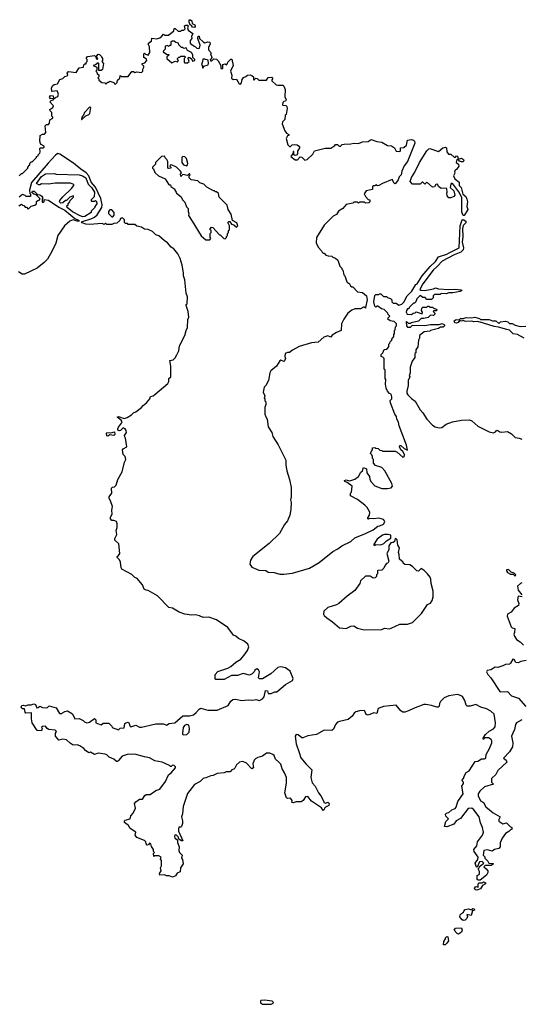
# Model space of a CAD drawing. Extents: x 2494159 to 2685562, y 773219 to 915170.
# Tile 81 of 201: x 2598276 to 2603499, y 816465 to 826710. Entities that reach past the tile are written whole.
import ezdxf

# ---------------------------------------------------------------- set-up
doc = ezdxf.new("R2010")
doc.units = 0

msp = doc.modelspace()

# ---------------------------------------------------------------- linework, layer by layer
at = {"layer": '0CON10XD'}
for points in [[(2600095, 826630), (2600075, 826632), (2600065, 826650), (2600050, 826655), (2600040, 826685), (2600042, 826708), (2600055, 826710), (2600068, 826698), (2600072, 826672), (2600100, 826655), (2600102, 826638), (2600095, 826630)], [(2598626, 825916), (2598630, 825890), (2598635, 825890), (2598648, 825902), (2598675, 825910), (2598682, 825935), (2598665, 825970), (2598612, 825962), (2598608, 826002), (2598620, 826025), (2598635, 826036), (2598669, 826041), (2598694, 826086), (2598725, 826098), (2598745, 826118), (2598770, 826125), (2598778, 826132), (2598770, 826155), (2598785, 826170), (2598865, 826160), (2598895, 826210), (2598940, 826215), (2598945, 826240), (2598955, 826250), (2598968, 826252), (2598970, 826265), (2598980, 826275), (2598980, 826295), (2598970, 826305), (2598983, 826327), (2599057, 826337), (2599070, 826325), (2599072, 826302), (2599085, 826300), (2599090, 826305), (2599080, 826315), (2599080, 826335), (2599095, 826350), (2599108, 826348), (2599128, 826328), (2599130, 826315), (2599140, 826305), (2599140, 826285), (2599130, 826275), (2599150, 826255), (2599138, 826192), (2599125, 826180), (2599102, 826182), (2599100, 826255), (2599095, 826260), (2599065, 826240), (2599040, 826235), (2599080, 826215), (2599080, 826185), (2599070, 826175), (2599080, 826165), (2599082, 826145), (2599100, 826135), (2599100, 826115), (2599090, 826105), (2599100, 826095), (2599102, 826082), (2599130, 826055), (2599162, 826052), (2599175, 826040), (2599195, 826060), (2599205, 826060), (2599215, 826070), (2599257, 826057), (2599262, 826042), (2599275, 826040), (2599290, 826055), (2599295, 826080), (2599318, 826102), (2599322, 826128), (2599335, 826120), (2599405, 826120), (2599445, 826172), (2599462, 826172), (2599475, 826162), (2599495, 826168), (2599545, 826160), (2599560, 826175), (2599560, 826195), (2599570, 826215), (2599570, 826225), (2599550, 826245), (2599550, 826255), (2599578, 826262), (2599600, 826285), (2599598, 826298), (2599570, 826315), (2599570, 826355), (2599575, 826360), (2599585, 826350), (2599615, 826340), (2599632, 826368), (2599629, 826429), (2599613, 826457), (2599630, 826475), (2599650, 826485), (2599652, 826518), (2599705, 826510), (2599735, 826520), (2599755, 826540), (2599775, 826560), (2599785, 826550), (2599825, 826550), (2599880, 826595), (2599885, 826620), (2599895, 826620), (2599925, 826590), (2599955, 826590), (2599965, 826600), (2599985, 826600), (2599998, 826615), (2599992, 826645), (2600005, 826652), (2600022, 826652), (2600030, 826645), (2600022, 826625), (2600032, 826602), (2600080, 826565), (2600064, 826536), (2600067, 826513), (2600052, 826495), (2600050, 826465), (2600062, 826452), (2600075, 826450), (2600093, 826433), (2600108, 826428), (2600125, 826410), (2600148, 826412), (2600157, 826445), (2600130, 826515), (2600135, 826540), (2600145, 826540), (2600150, 826515), (2600185, 826478), (2600205, 826468), (2600235, 826480), (2600257, 826477), (2600260, 826455), (2600242, 826425), (2600243, 826397), (2600270, 826365), (2600262, 826355), (2600278, 826315), (2600270, 826300), (2600260, 826295), (2600262, 826282), (2600277, 826283), (2600298, 826302), (2600325, 826300), (2600343, 826283), (2600370, 826235), (2600372, 826202), (2600385, 826200), (2600390, 826205), (2600390, 826245), (2600415, 826250), (2600428, 826242), (2600440, 826255), (2600442, 826268), (2600475, 826300), (2600485, 826300), (2600500, 826235), (2600472, 826175), (2600484, 826134), (2600483, 826103), (2600498, 826088), (2600535, 826090), (2600562, 826042), (2600575, 826040), (2600587, 826053), (2600593, 826087), (2600605, 826110), (2600632, 826118), (2600648, 826132), (2600675, 826136), (2600695, 826130), (2600710, 826115), (2600710, 826085), (2600715, 826080), (2600735, 826100), (2600748, 826098), (2600765, 826080), (2600845, 826082), (2600865, 826110), (2600902, 826112), (2600910, 826105), (2600910, 826095), (2600900, 826085), (2600900, 826075), (2600945, 826032), (2600965, 826030), (2601015, 826030), (2601028, 826018), (2601040, 825985), (2601037, 825907), (2601052, 825875), (2601045, 825862), (2601025, 825860), (2601015, 825850), (2601012, 825825), (2601015, 825820), (2601048, 825818), (2601057, 825807), (2601060, 825785), (2601050, 825725), (2601040, 825715), (2601037, 825673), (2601012, 825648), (2601008, 825625), (2601038, 825555), (2601055, 825530), (2601080, 825515), (2601080, 825505), (2601065, 825500), (2601050, 825475), (2601068, 825408), (2601085, 825390), (2601095, 825390), (2601113, 825407), (2601135, 825410), (2601165, 825408), (2601189, 825389), (2601188, 825375), (2601168, 825342), (2601168, 825315), (2601160, 825300), (2601145, 825298), (2601130, 825305), (2601130, 825340), (2601125, 825340), (2601120, 825315), (2601102, 825295), (2601100, 825285), (2601143, 825253), (2601167, 825253), (2601195, 825282), (2601215, 825278), (2601245, 825248), (2601270, 825255), (2601328, 825312), (2601346, 825344), (2601455, 825372), (2601515, 825372), (2601559, 825401), (2601565, 825410), (2601585, 825410), (2601604, 825394), (2601615, 825393), (2601635, 825410), (2601654, 825416), (2601725, 825417), (2601755, 825426), (2601805, 825423), (2601845, 825440), (2601905, 825442), (2601936, 825464), (2601994, 825444), (2602047, 825437), (2602105, 825402), (2602147, 825397), (2602180, 825375), (2602195, 825342), (2602235, 825340), (2602240, 825345), (2602240, 825375), (2602275, 825380), (2602304, 825405), (2602313, 825457), (2602355, 825462), (2602375, 825457), (2602387, 825445), (2602389, 825425), (2602315, 825235), (2602279, 825191), (2602255, 825135), (2602247, 825095), (2602228, 825075), (2602215, 825042), (2602190, 825005), (2602183, 825003), (2602175, 825010), (2602155, 825048), (2602055, 825007), (2602015, 824983), (2602001, 824981), (2601985, 824990), (2601975, 824980), (2601955, 824980), (2601950, 824975), (2601948, 824942), (2601885, 824928), (2601863, 824897), (2601875, 824870), (2601905, 824840), (2601920, 824835), (2601920, 824815), (2601910, 824805), (2601875, 824802), (2601865, 824810), (2601815, 824810), (2601805, 824800), (2601795, 824810), (2601755, 824810), (2601745, 824800), (2601675, 824788), (2601640, 824745), (2601594, 824716), (2601576, 824684), (2601540, 824665), (2601447, 824573), (2601368, 824445), (2601363, 824387), (2601383, 824343), (2601420, 824305), (2601425, 824290), (2601435, 824280), (2601445, 824280), (2601465, 824260), (2601488, 824252), (2601525, 824250), (2601535, 824240), (2601565, 824230), (2601588, 824208), (2601610, 824145), (2601630, 824125), (2601630, 824115), (2601640, 824105), (2601650, 824055), (2601660, 824045), (2601682, 823982), (2601695, 823970), (2601705, 823970), (2601722, 823942), (2601735, 823930), (2601745, 823930), (2601795, 823880), (2601845, 823870), (2601886, 823836), (2601894, 823795), (2601878, 823715), (2601875, 823710), (2601865, 823720), (2601855, 823720), (2601825, 823700), (2601765, 823700), (2601733, 823687), (2601694, 823656), (2601650, 823595), (2601628, 823545), (2601623, 823477), (2601574, 823456), (2601531, 823429), (2601515, 823408), (2601485, 823420), (2601443, 823407), (2601385, 823353), (2601315, 823347), (2601185, 823309), (2601115, 823272), (2601085, 823248), (2601063, 823247), (2601042, 823235), (2601038, 823205), (2601043, 823185), (2601035, 823160), (2601025, 823153), (2600995, 823167), (2600985, 823162), (2600950, 823105), (2600892, 823055), (2600882, 823035), (2600868, 822955), (2600840, 822905), (2600820, 822885), (2600812, 822835), (2600828, 822795), (2600822, 822775), (2600830, 822765), (2600830, 822745), (2600840, 822735), (2600840, 822705), (2600830, 822675), (2600830, 822605), (2600838, 822578), (2600852, 822552), (2600862, 822475), (2600902, 822415), (2600913, 822373), (2600968, 822288), (2601046, 822126), (2601046, 822075), (2601056, 822015), (2601086, 821925), (2601104, 821844), (2601104, 821745), (2601097, 821715), (2601102, 821685), (2601099, 821615), (2601090, 821555), (2601066, 821495), (2601034, 821456), (2600980, 821365), (2600875, 821259), (2600702, 821125), (2600680, 821085), (2600673, 821045), (2600694, 821014), (2600765, 820983), (2600839, 820979), (2600863, 820963), (2600925, 820957), (2600985, 820942), (2601025, 820940), (2601115, 820950), (2601295, 821002), (2601395, 821062), (2601535, 821178), (2601590, 821205), (2601630, 821235), (2601725, 821282), (2601765, 821320), (2601875, 821362), (2601955, 821402), (2602005, 821440), (2602027, 821443), (2602065, 821460), (2602078, 821485), (2602076, 821496), (2602065, 821508), (2602015, 821522), (2601965, 821517), (2601915, 821520), (2601907, 821513), (2601900, 821515), (2601900, 821525), (2601917, 821553), (2601920, 821585), (2601893, 821633), (2601869, 821659), (2601795, 821718), (2601720, 821755), (2601720, 821785), (2601730, 821795), (2601738, 821855), (2601686, 821896), (2601662, 821905), (2601658, 821915), (2601675, 821921), (2601705, 821912), (2601725, 821914), (2601765, 821930), (2601803, 821957), (2601829, 822001)], [(2600025, 826260), (2600040, 826275), (2600030, 826305), (2600035, 826320), (2600048, 826318), (2600068, 826298), (2600075, 826280), (2600100, 826285), (2600100, 826295), (2600080, 826315), (2600080, 826345), (2600065, 826370), (2600025, 826390), (2600008, 826418), (2599985, 826410), (2599975, 826420), (2599962, 826422), (2599935, 826450), (2599930, 826465), (2599903, 826473), (2599885, 826488), (2599865, 826488), (2599850, 826475), (2599850, 826445), (2599845, 826440), (2599835, 826440), (2599825, 826430), (2599815, 826440), (2599790, 826435), (2599790, 826405), (2599773, 826387), (2599770, 826375), (2599805, 826350), (2599828, 826348), (2599828, 826342), (2599810, 826325), (2599810, 826305), (2599862, 826262), (2599895, 826280), (2599918, 826272), (2599930, 826285), (2599920, 826295), (2599920, 826305), (2599935, 826320), (2599945, 826320), (2599955, 826330), (2599995, 826330), (2600000, 826315), (2599990, 826305), (2599990, 826265), (2599995, 826260), (2600025, 826260)], [(2600185, 826210), (2600192, 826228), (2600238, 826242), (2600242, 826255), (2600238, 826288), (2600205, 826300), (2600182, 826298), (2600180, 826275), (2600168, 826245), (2600180, 826225), (2600180, 826210), (2600185, 826210)], [(2598270, 825085), (2598295, 825110), (2598305, 825110), (2598360, 825165), (2598360, 825175), (2598380, 825195), (2598385, 825220), (2598395, 825230), (2598405, 825230), (2598450, 825275), (2598452, 825288), (2598470, 825295), (2598470, 825305), (2598485, 825320), (2598490, 825335), (2598485, 825370), (2598492, 825378), (2598522, 825378), (2598530, 825385), (2598530, 825395), (2598501, 825411), (2598493, 825423), (2598488, 825445), (2598490, 825505), (2598515, 825520), (2598535, 825520), (2598550, 825535), (2598543, 825607), (2598555, 825620), (2598575, 825620), (2598588, 825632), (2598592, 825668), (2598620, 825685), (2598620, 825695), (2598610, 825705), (2598610, 825745), (2598593, 825763), (2598592, 825775), (2598620, 825795), (2598628, 825815), (2598590, 825855), (2598605, 825870), (2598630, 825875), (2598630, 825890), (2598598, 825888), (2598588, 825905), (2598598, 825922), (2598626, 825916)], [(2598925, 825670), (2598965, 825710), (2598995, 825722), (2599008, 825735), (2599018, 825798), (2599005, 825800), (2598950, 825745), (2598940, 825715), (2598922, 825695), (2598920, 825670), (2598925, 825670)], [(2602893, 824673), (2602878, 824708), (2602878, 824855), (2602873, 824873), (2602848, 824918), (2602785, 825003), (2602772, 825008), (2602765, 825000), (2602758, 824965), (2602795, 824928), (2602807, 824883), (2602795, 824870), (2602765, 824858), (2602745, 824858), (2602728, 824878), (2602722, 824905), (2602728, 824915), (2602725, 824950), (2602715, 824958), (2602663, 824953), (2602638, 824975), (2602625, 824997), (2602610, 824995), (2602595, 824970), (2602575, 824968), (2602515, 825020), (2602495, 825000), (2602475, 825020), (2602465, 825020), (2602445, 825000), (2602365, 825000), (2602343, 825025), (2602355, 825067), (2602391, 825125), (2602438, 825225), (2602514, 825345), (2602535, 825367), (2602545, 825370), (2602635, 825337), (2602683, 825377), (2602710, 825385), (2602719, 825375), (2602722, 825335), (2602742, 825312), (2602765, 825310), (2602798, 825278), (2602815, 825280), (2602825, 825292), (2602835, 825290), (2602840, 825260), (2602875, 825268), (2602896, 825256), (2602902, 825245), (2602895, 825232), (2602875, 825230), (2602855, 825238), (2602840, 825260), (2602824, 825246), (2602822, 825225), (2602846, 825206), (2602848, 825185), (2602825, 825150), (2602810, 825145), (2602802, 825125), (2602807, 825113), (2602792, 825085), (2602808, 825055), (2602851, 825021), (2602852, 824985), (2602873, 824963), (2602889, 824895), (2602921, 824871), (2602932, 824842), (2602938, 824815), (2602932, 824765), (2602942, 824735), (2602905, 824673), (2602893, 824673)], [(2599912, 823222), (2599932, 823265), (2599942, 823315), (2599997, 823423), (2600008, 823475), (2600022, 823508), (2600028, 823592), (2600038, 823615), (2600032, 823675), (2600010, 823735), (2600010, 823745), (2600020, 823755), (2600022, 823825), (2600010, 823865), (2599997, 824003), (2599982, 824045), (2599982, 824075), (2599968, 824155), (2599948, 824225), (2599922, 824275), (2599882, 824325), (2599855, 824342), (2599815, 824388), (2599781, 824411), (2599725, 824462), (2599695, 824472), (2599660, 824505), (2599615, 824528), (2599575, 824532), (2599545, 824552), (2599495, 824562), (2599475, 824580), (2599405, 824580), (2599398, 824588), (2599378, 824588), (2599368, 824598), (2599367, 824627), (2599347, 824647), (2599325, 824640), (2599318, 824622), (2599288, 824592), (2599255, 824590), (2599235, 824580), (2599185, 824580), (2599175, 824590), (2599165, 824590), (2599155, 824580), (2599135, 824590), (2599005, 824580), (2598965, 824582), (2598928, 824595), (2598920, 824605), (2599029, 824641), (2599056, 824654), (2599082, 824678), (2599130, 824755), (2599134, 824785), (2599121, 824851), (2599066, 824966), (2599021, 825021), (2598997, 825085), (2598967, 825117), (2598913, 825153), (2598837, 825217), (2598695, 825311), (2598675, 825316), (2598651, 825299), (2598573, 825217), (2598400, 825015), (2598378, 824935), (2598383, 824903), (2598390, 824895), (2598388, 824872), (2598345, 824870), (2598335, 824880), (2598305, 824890), (2598272, 824865)], [(2600255, 824420), (2600268, 824432), (2600260, 824445), (2600260, 824485), (2600270, 824495), (2600270, 824515), (2600260, 824525), (2600260, 824535), (2600275, 824550), (2600288, 824548), (2600355, 824470), (2600365, 824470), (2600402, 824432), (2600415, 824430), (2600428, 824442), (2600430, 824455), (2600440, 824465), (2600440, 824485), (2600450, 824495), (2600450, 824515), (2600460, 824525), (2600460, 824565), (2600442, 824598), (2600455, 824610), (2600465, 824610), (2600482, 824582), (2600507, 824577), (2600535, 824552), (2600546, 824564), (2600536, 824596), (2600492, 824622), (2600478, 824685), (2600448, 824735), (2600435, 824780), (2600352, 824862), (2600345, 824900), (2600325, 824920), (2600315, 824920), (2600305, 824930), (2600295, 824930), (2600225, 824968), (2600195, 824998), (2600153, 825013), (2600130, 825035), (2600062, 825042), (2600040, 825065), (2600040, 825085), (2600050, 825095), (2600045, 825110), (2600025, 825090), (2599975, 825100), (2599955, 825080), (2599950, 825105), (2599960, 825115), (2599950, 825135), (2599910, 825175), (2599865, 825198), (2599845, 825200), (2599840, 825185), (2599850, 825175), (2599850, 825165), (2599825, 825160), (2599820, 825165), (2599820, 825235), (2599810, 825255), (2599792, 825272), (2599785, 825290), (2599752, 825288), (2599690, 825225), (2599690, 825205), (2599660, 825175), (2599660, 825165), (2599668, 825158), (2599685, 825120), (2599720, 825085), (2599790, 825055), (2599825, 825000), (2599835, 824990), (2599845, 824990), (2599850, 824975), (2599890, 824945), (2599890, 824935), (2599907, 824917), (2599910, 824905), (2599958, 824868), (2599970, 824835), (2599995, 824810), (2600013, 824763), (2600030, 824745), (2600030, 824715), (2600038, 824695), (2600033, 824673), (2600072, 824615), (2600165, 824460), (2600215, 824420), (2600255, 824420)], [(2600015, 825188), (2600025, 825200), (2600027, 825215), (2600014, 825265), (2599995, 825283), (2599974, 825286), (2599963, 825275), (2599963, 825225), (2599981, 825201), (2600015, 825188)], [(2598935, 824660), (2598905, 824669), (2598825, 824711), (2598772, 824755), (2598768, 824772), (2598780, 824785), (2598780, 824795), (2598800, 824815), (2598802, 824828), (2598838, 824862), (2598838, 824878), (2598800, 824865), (2598765, 824830), (2598755, 824830), (2598727, 824803), (2598705, 824802), (2598690, 824815), (2598695, 824830), (2598724, 824866), (2598816, 824954), (2598840, 824985), (2598840, 824995), (2598805, 825008), (2598645, 825010), (2598575, 825000), (2598505, 825003), (2598485, 824990), (2598475, 824990), (2598453, 825005), (2598505, 825080), (2598545, 825107), (2598635, 825108), (2598655, 825102), (2598895, 825097), (2598932, 825085), (2598966, 825066), (2598989, 824999), (2599029, 824959), (2599054, 824914), (2599052, 824868), (2599020, 824835), (2599020, 824825), (2599025, 824820), (2599055, 824820), (2599065, 824830), (2599077, 824817), (2599078, 824795), (2599060, 824765), (2599060, 824755), (2599022, 824718), (2599020, 824705), (2598955, 824662), (2598935, 824660)], [(2598267, 824773), (2598295, 824790), (2598305, 824780), (2598318, 824778), (2598335, 824760), (2598348, 824758), (2598365, 824740), (2598395, 824770), (2598435, 824780), (2598450, 824795), (2598452, 824818), (2598465, 824830), (2598478, 824832), (2598490, 824845), (2598448, 824888), (2598423, 824893), (2598402, 824912), (2598410, 824925), (2598426, 824926), (2598462, 824892), (2598485, 824888), (2598506, 824875), (2598518, 824855), (2598510, 824845), (2598512, 824812), (2598525, 824810), (2598530, 824815), (2598532, 824838), (2598575, 824831), (2598685, 824758), (2598748, 824728), (2598851, 824641), (2598888, 824625), (2598898, 824612), (2598875, 824612), (2598833, 824627), (2598800, 824615), (2598742, 824565), (2598672, 824465), (2598654, 824385), (2598616, 824305), (2598565, 824218), (2598533, 824185), (2598457, 824123), (2598325, 824061), (2598302, 824062), (2598265, 824088)], [(2599245, 824660), (2599260, 824675), (2599260, 824705), (2599235, 824730), (2599215, 824730), (2599200, 824715), (2599200, 824695), (2599235, 824660), (2599245, 824660)], [(2601829, 822001), (2601844, 822016), (2601855, 822050), (2601888, 822038), (2601890, 821995), (2601917, 821957), (2601922, 821925), (2601935, 821900), (2601975, 821858), (2602045, 821831), (2602105, 821831), (2602145, 821840), (2602158, 821855), (2602150, 821885), (2602078, 822015), (2602045, 822050), (2601982, 822072), (2601960, 822095), (2601960, 822135), (2601950, 822145), (2601950, 822165), (2601942, 822182), (2601930, 822195), (2601938, 822222), (2601950, 822235), (2601950, 822255), (2601975, 822260), (2601985, 822250), (2602007, 822247), (2602025, 822230), (2602047, 822227), (2602055, 822220), (2602185, 822220), (2602205, 822210), (2602265, 822158), (2602278, 822162), (2602282, 822185), (2602266, 822216), (2602243, 822233), (2602230, 822265), (2602235, 822280), (2602245, 822280), (2602279, 822249), (2602315, 822230), (2602305, 822282), (2602228, 822485), (2602221, 822521), (2602203, 822555), (2602200, 822580), (2602183, 822605), (2602136, 822725), (2602134, 822746), (2602150, 822765), (2602150, 822785), (2602143, 822813), (2602125, 822820), (2602105, 822843), (2602091, 822875), (2602084, 822916), (2602088, 822965), (2602082, 822975), (2602080, 823065), (2602070, 823075), (2602070, 823185), (2602058, 823198), (2602040, 823205), (2602040, 823225), (2602058, 823242), (2602072, 823278), (2602098, 823282), (2602120, 823305), (2602120, 823335), (2602130, 823345), (2602132, 823358), (2602150, 823375), (2602150, 823385), (2602170, 823415), (2602170, 823435), (2602180, 823445), (2602180, 823475), (2602187, 823483), (2602190, 823515), (2602200, 823525), (2602200, 823545), (2602175, 823568), (2602135, 823577), (2602110, 823595), (2602112, 823608), (2602130, 823625), (2602112, 823642), (2602110, 823655), (2602070, 823695), (2602043, 823703), (2602005, 823730), (2601995, 823730), (2601985, 823720), (2601975, 823730), (2601962, 823775), (2601975, 823840), (2601985, 823850), (2602015, 823850), (2602023, 823857), (2602037, 823857), (2602065, 823830), (2602095, 823830), (2602105, 823820), (2602138, 823808), (2602150, 823795), (2602150, 823775), (2602165, 823760), (2602195, 823760), (2602225, 823740), (2602255, 823750), (2602275, 823770), (2602310, 823835), (2602358, 823885), (2602400, 823955), (2602415, 823962), (2602466, 824044), (2602549, 824141), (2602604, 824195), (2602636, 824244), (2602725, 824271), (2602749, 824285), (2602853, 824337), (2602862, 824565), (2602882, 824628), (2602895, 824632), (2602920, 824615), (2602920, 824595), (2602895, 824568), (2602886, 824535), (2602890, 824455), (2602882, 824395), (2602896, 824335), (2602894, 824315), (2602868, 824292), (2602798, 824265), (2602675, 824199), (2602626, 824144), (2602581, 824105), (2602475, 823960), (2602443, 823903), (2602454, 823894), (2602493, 823893), (2602585, 823908), (2602605, 823920), (2602635, 823908), (2602745, 823902), (2602805, 823907), (2602875, 823900), (2602878, 823892), (2602862, 823882), (2602785, 823868), (2602745, 823868), (2602715, 823858), (2602665, 823860), (2602655, 823850), (2602595, 823850), (2602582, 823838), (2602580, 823815), (2602565, 823800), (2602515, 823800), (2602498, 823818), (2602475, 823820), (2602445, 823840), (2602410, 823805), (2602400, 823775), (2602385, 823760), (2602375, 823760), (2602330, 823715), (2602328, 823702), (2602315, 823700), (2602302, 823685), (2602300, 823665), (2602310, 823645), (2602355, 823642), (2602372, 823658), (2602395, 823660), (2602405, 823670), (2602465, 823650), (2602470, 823665), (2602460, 823685), (2602462, 823708), (2602475, 823720), (2602515, 823720), (2602525, 823730), (2602535, 823730), (2602545, 823720), (2602575, 823720), (2602582, 823712), (2602620, 823695), (2602615, 823680), (2602585, 823680), (2602580, 823675), (2602600, 823655), (2602600, 823645), (2602585, 823632), (2602553, 823637), (2602529, 823611), (2602485, 823600), (2602455, 823600), (2602427, 823573), (2602353, 823557), (2602345, 823550), (2602325, 823550), (2602305, 823570), (2602300, 823565), (2602302, 823525), (2602315, 823510), (2602345, 823510), (2602365, 823530), (2602495, 823528), (2602555, 823538), (2602645, 823538), (2602675, 823548), (2602700, 823535), (2602700, 823525), (2602685, 823512), (2602658, 823512), (2602635, 823498), (2602553, 823477), (2602545, 823470), (2602488, 823462), (2602440, 823425), (2602440, 823395), (2602430, 823375), (2602420, 823305), (2602400, 823275), (2602400, 823245), (2602390, 823235), (2602390, 823195), (2602363, 823157), (2602342, 823095), (2602340, 823035), (2602332, 823005), (2602338, 822995), (2602322, 822955), (2602322, 822905), (2602308, 822845), (2602308, 822825), (2602317, 822807), (2602357, 822767), (2602395, 822740), (2602445, 822650), (2602475, 822620), (2602514, 822554), (2602575, 822490), (2602603, 822473), (2602645, 822462), (2602672, 822468), (2602715, 822500), (2602784, 822526), (2602875, 822543), (2602958, 822548), (2602985, 822536), (2603045, 822482), (2603165, 822420), (2603209, 822411), (2603229, 822421), (2603245, 822438), (2603255, 822437), (2603275, 822420), (2603295, 822417), (2603355, 822426), (2603395, 822400), (2603435, 822362), (2603477, 822357), (2603505, 822344)], [(2603530, 823395), (2603460, 823435), (2603415, 823442), (2603375, 823478), (2603347, 823487), (2603262, 823512), (2603215, 823518), (2603105, 823553), (2603045, 823568), (2603005, 823566), (2602985, 823572), (2602919, 823569), (2602895, 823580), (2602875, 823573), (2602855, 823580), (2602841, 823559), (2602825, 823553), (2602807, 823557), (2602798, 823575), (2602821, 823589), (2602852, 823588), (2602865, 823600), (2602895, 823600), (2602925, 823611), (2602975, 823608), (2603015, 823614), (2603062, 823602), (2603075, 823590), (2603165, 823592), (2603198, 823578), (2603235, 823578), (2603265, 823550), (2603283, 823567), (2603335, 823572), (2603357, 823567), (2603375, 823550), (2603405, 823550), (2603433, 823533), (2603488, 823518), (2603545, 823520)], [(2602906, 818844), (2602925, 818878), (2602956, 818894), (2603020, 818990), (2603045, 818996), (2603085, 819020), (2603115, 819018), (2603131, 819025), (2603134, 819065), (2603169, 819125), (2603192, 819185), (2603192, 819205), (2603185, 819220), (2603157, 819237), (2603124, 819236), (2603110, 819230), (2603105, 819220), (2603100, 819235), (2603125, 819273), (2603165, 819306), (2603209, 819331), (2603225, 819353), (2603231, 819395), (2603215, 819485), (2603181, 819515), (2603135, 819539), (2603076, 819556), (2603025, 819586), (2602965, 819567), (2602935, 819566), (2602925, 819577), (2602909, 819625), (2602885, 819666), (2602865, 819679), (2602835, 819688), (2602745, 819673), (2602695, 819654), (2602659, 819615), (2602648, 819595), (2602643, 819567), (2602634, 819556), (2602620, 819555), (2602564, 819574), (2602505, 819586), (2602485, 819584), (2602375, 819544), (2602325, 819517), (2602285, 819506), (2602265, 819506), (2602245, 819517), (2602195, 819578), (2602065, 819562), (2602007, 819543), (2601995, 819492), (2601965, 819497), (2601903, 819473), (2601885, 819480), (2601870, 819515), (2601862, 819522), (2601815, 819520), (2601775, 819508), (2601759, 819495), (2601738, 819462), (2601695, 819430), (2601605, 819409), (2601585, 819399), (2601566, 819375), (2601545, 819328), (2601525, 819313), (2601445, 819318), (2601365, 819271), (2601275, 819258), (2601225, 819239), (2601215, 819239), (2601175, 819269), (2601155, 819271), (2601145, 819255), (2601154, 819174), (2601186, 819086), (2601205, 819030), (2601258, 818965), (2601319, 818905), (2601307, 818825), (2601321, 818771), (2601354, 818735), (2601387, 818665), (2601412, 818635), (2601442, 818575), (2601443, 818563), (2601465, 818558), (2601485, 818568), (2601500, 818555), (2601495, 818532), (2601460, 818515), (2601450, 818505), (2601448, 818492), (2601435, 818480), (2601418, 818508), (2601315, 818580), (2601275, 818626), (2601252, 818625), (2601226, 818584), (2601207, 818573), (2601155, 818572), (2601125, 818560), (2601110, 818565), (2601112, 818585), (2601095, 818610), (2601065, 818608), (2601055, 818612), (2601037, 818665), (2601054, 818765), (2601054, 818825), (2601034, 818875), (2601008, 818915), (2600994, 818964), (2600976, 818986), (2600938, 819015), (2600926, 819055), (2600913, 819065), (2600879, 819079), (2600845, 819079), (2600805, 819046), (2600755, 819034), (2600730, 819020), (2600716, 819004), (2600704, 818966), (2600710, 818925), (2600695, 818914), (2600635, 818976), (2600595, 818992), (2600565, 818986), (2600533, 818957), (2600515, 818922), (2600505, 818912), (2600484, 818906), (2600467, 818883), (2600427, 818883), (2600405, 818873), (2600332, 818868), (2600290, 818845), (2600265, 818843), (2600215, 818820), (2600185, 818813), (2600155, 818783), (2600095, 818752), (2600022, 818658), (2599977, 818523), (2599972, 818448), (2599960, 818415), (2599972, 818375), (2599970, 818345), (2599962, 818315), (2599955, 818308), (2599933, 818307), (2599930, 818290), (2599931, 818265), (2599976, 818165), (2599962, 818165), (2599932, 818182), (2599926, 818206), (2599908, 818225), (2599895, 818228), (2599887, 818215), (2599890, 818195), (2599920, 818175), (2599918, 818148), (2599938, 818105), (2599934, 818064), (2599940, 818045), (2599968, 818015), (2599960, 817985), (2599972, 817972), (2599980, 817925), (2599952, 817885), (2599948, 817842), (2599915, 817830), (2599899, 817801), (2599868, 817788), (2599832, 817802), (2599805, 817802), (2599785, 817812), (2599735, 817810), (2599733, 817825), (2599748, 817855), (2599743, 817885), (2599753, 817905), (2599752, 817962), (2599742, 817975), (2599750, 817995), (2599725, 818010), (2599685, 818010), (2599672, 818002), (2599670, 818035), (2599680, 818045), (2599670, 818055), (2599668, 818075), (2599648, 818108), (2599642, 818135), (2599628, 818142), (2599617, 818123), (2599605, 818120), (2599592, 818135), (2599590, 818155), (2599575, 818170), (2599495, 818202), (2599479, 818225), (2599486, 818256), (2599427, 818295), (2599410, 818325), (2599368, 818358), (2599368, 818375), (2599375, 818380), (2599427, 818395), (2599433, 818425), (2599458, 818455), (2599482, 818505), (2599472, 818555), (2599487, 818573), (2599525, 818600), (2599555, 818598), (2599581, 818639), (2599593, 818647), (2599635, 818648), (2599695, 818690), (2599735, 818702), (2599796, 818784), (2599825, 818852), (2599855, 818872), (2599897, 818925), (2599898, 818935), (2599885, 818950), (2599868, 818952), (2599855, 818940), (2599845, 818940), (2599835, 818950), (2599760, 818985), (2599685, 818997), (2599628, 819028), (2599575, 819041), (2599475, 819067), (2599436, 819064), (2599405, 819069), (2599344, 819046), (2599305, 819001), (2599295, 818992), (2599285, 818993), (2599255, 819017), (2599208, 819035), (2599185, 819060), (2599165, 819069), (2599095, 819079), (2599055, 819063), (2599015, 819087), (2598995, 819082), (2598960, 819105), (2598946, 819126), (2598904, 819154), (2598875, 819163), (2598835, 819160), (2598801, 819181), (2598765, 819217), (2598727, 819223), (2598685, 819212), (2598650, 819255), (2598650, 819285), (2598660, 819305), (2598647, 819317), (2598580, 819325), (2598564, 819334), (2598545, 819360), (2598513, 819357), (2598502, 819348), (2598510, 819335), (2598505, 819310), (2598460, 819315), (2598408, 819395), (2598398, 819435), (2598398, 819498), (2598340, 819495), (2598333, 819503), (2598325, 819540), (2598305, 819540), (2598293, 819553), (2598300, 819575), (2598315, 819578), (2598335, 819570), (2598365, 819582), (2598395, 819580), (2598425, 819590), (2598440, 819585), (2598455, 819550), (2598468, 819552), (2598485, 819568), (2598513, 819553), (2598555, 819550), (2598567, 819553), (2598585, 819570), (2598655, 819548), (2598692, 819492), (2598715, 819490), (2598723, 819497), (2598748, 819512), (2598775, 819518), (2598825, 819488), (2598850, 819435), (2598897, 819437), (2598938, 819418), (2598950, 819405), (2598974, 819394), (2599005, 819400), (2599057, 819437), (2599070, 819425), (2599070, 819395), (2599085, 819388), (2599125, 819372), (2599145, 819390), (2599205, 819390), (2599235, 819360), (2599240, 819345), (2599305, 819320), (2599323, 819337), (2599365, 819342), (2599370, 819385), (2599380, 819395), (2599405, 819400), (2599418, 819388), (2599424, 819364), (2599435, 819353), (2599485, 819370), (2599525, 819347), (2599545, 819347), (2599695, 819383), (2599775, 819382), (2599805, 819370), (2599833, 819387), (2599890, 819395), (2599974, 819466), (2600045, 819468), (2600085, 819478), (2600115, 819500), (2600144, 819536), (2600163, 819547), (2600235, 819524), (2600334, 819526), (2600448, 819575), (2600475, 819618), (2600495, 819637), (2600525, 819640), (2600585, 819627), (2600655, 819633), (2600705, 819629), (2600735, 819637), (2600773, 819627), (2600806, 819644), (2600822, 819665), (2600835, 819730), (2600858, 819728), (2600865, 819700), (2600895, 819700), (2600933, 819717), (2600955, 819717), (2601045, 819791), (2601116, 819834), (2601124, 819856), (2601091, 819931), (2601045, 819965), (2600995, 819978), (2600965, 819971), (2600892, 819905), (2600805, 819850), (2600773, 819853), (2600762, 819862), (2600772, 819925), (2600762, 819945), (2600745, 819956), (2600725, 819942), (2600718, 819925), (2600696, 819904), (2600669, 819891), (2600602, 819908), (2600545, 819886), (2600480, 819885), (2600406, 819844), (2600320, 819845), (2600310, 819855), (2600310, 819895), (2600341, 819929), (2600445, 819963), (2600475, 819980), (2600525, 820026), (2600578, 820055), (2600613, 820097), (2600648, 820145), (2600663, 820185), (2600653, 820213), (2600614, 820244), (2600555, 820270), (2600526, 820296), (2600502, 820305), (2600444, 820384), (2600324, 820464), (2600245, 820492), (2600185, 820490), (2600147, 820507), (2600106, 820516), (2600066, 820514), (2599995, 820524), (2599936, 820546), (2599867, 820587), (2599828, 820595), (2599710, 820715), (2599615, 820770), (2599593, 820773), (2599574, 820784), (2599555, 820830), (2599500, 820895), (2599477, 820907), (2599445, 820938), (2599341, 820991), (2599332, 821005), (2599327, 821067), (2599315, 821090), (2599290, 821115), (2599290, 821125), (2599306, 821134), (2599318, 821155), (2599308, 821255), (2599268, 821295), (2599268, 821312), (2599288, 821352), (2599282, 821395), (2599293, 821425), (2599293, 821465), (2599285, 821487), (2599255, 821500), (2599235, 821500), (2599223, 821515), (2599223, 821535), (2599240, 821565), (2599237, 821605), (2599244, 821645), (2599223, 821705), (2599208, 821728), (2599208, 821745), (2599237, 821783), (2599234, 821836), (2599243, 821847), (2599265, 821848), (2599282, 821865), (2599298, 821925), (2599344, 822005), (2599367, 822105), (2599380, 822135), (2599374, 822164), (2599353, 822185), (2599348, 822235), (2599354, 822246), (2599392, 822265), (2599377, 822355), (2599368, 822375), (2599368, 822385), (2599387, 822415), (2599386, 822435), (2599374, 822454), (2599355, 822464), (2599325, 822434), (2599312, 822432), (2599299, 822439), (2599297, 822453), (2599305, 822470), (2599338, 822512), (2599342, 822525), (2599333, 822543), (2599290, 822575), (2599305, 822580), (2599365, 822560), (2599395, 822570), (2599442, 822598), (2599462, 822618), (2599485, 822629), (2599546, 822674), (2599563, 822697), (2599598, 822722), (2599633, 822765), (2599640, 822790), (2599665, 822797), (2599685, 822810), (2599818, 822925), (2599830, 822945), (2599830, 822975), (2599850, 822995), (2599850, 823105), (2599840, 823165), (2599875, 823170), (2599895, 823190), (2599912, 823222)], [(2599195, 822378), (2599185, 822380), (2599179, 822405), (2599185, 822413), (2599225, 822410), (2599265, 822420), (2599268, 822395), (2599255, 822384), (2599215, 822390), (2599195, 822378)], [(2601862, 820362), (2602045, 820364), (2602075, 820378), (2602125, 820372), (2602145, 820378), (2602235, 820420), (2602315, 820420), (2602365, 820438), (2602460, 820530), (2602522, 820625), (2602555, 820638), (2602572, 820668), (2602580, 820705), (2602580, 820765), (2602561, 820845), (2602558, 820888), (2602551, 820911), (2602522, 820945), (2602489, 820979), (2602455, 820998), (2602427, 820973), (2602410, 820975), (2602365, 821020), (2602337, 821037), (2602285, 821040), (2602270, 821055), (2602270, 821065), (2602230, 821095), (2602228, 821145), (2602220, 821165), (2602230, 821215), (2602213, 821243), (2602207, 821297), (2602197, 821307), (2602185, 821310), (2602178, 821282), (2602165, 821270), (2602142, 821268), (2602120, 821235), (2602120, 821195), (2602100, 821155), (2602118, 821075), (2602110, 821055), (2602095, 821050), (2602080, 821035), (2602068, 821002), (2602048, 820982), (2602005, 820980), (2602000, 820975), (2602000, 820945), (2601990, 820935), (2601990, 820915), (2601978, 820902), (2601955, 820900), (2601925, 820920), (2601875, 820920), (2601825, 820870), (2601817, 820843), (2601765, 820772), (2601685, 820712), (2601600, 820635), (2601575, 820622), (2601485, 820592), (2601444, 820556), (2601441, 820525), (2601445, 820512), (2601473, 820485), (2601532, 820445), (2601605, 820383), (2601675, 820374), (2601725, 820401), (2601754, 820404), (2601795, 820380), (2601862, 820362)], [(2601975, 821240), (2601985, 821250), (2602035, 821246), (2602069, 821261), (2602095, 821286), (2602140, 821315), (2602140, 821345), (2602114, 821354), (2602075, 821354), (2602053, 821347), (2601999, 821305), (2601960, 821245), (2601975, 821240)], [(2603435, 820920), (2603440, 820935), (2603425, 820950), (2603392, 820962), (2603365, 820988), (2603344, 820986), (2603344, 820975), (2603355, 820958), (2603385, 820940), (2603415, 820940), (2603435, 820920)], [(2603505, 820850), (2603490, 820845), (2603460, 820815), (2603466, 820775), (2603504, 820725)], [(2603508, 820705), (2603465, 820710), (2603460, 820675), (2603472, 820635), (2603470, 820615), (2603425, 820588), (2603393, 820545), (2603355, 820526), (2603350, 820505), (2603393, 820393), (2603403, 820383), (2603430, 820375), (2603428, 820335), (2603420, 820315), (2603429, 820295), (2603450, 820260), (2603488, 820238), (2603523, 820203)], [(2603548, 820042), (2603495, 820031), (2603465, 820017), (2603442, 820022), (2603423, 820053), (2603410, 820055), (2603386, 820014), (2603375, 820003), (2603335, 820002), (2603305, 819985), (2603255, 819971), (2603225, 819972), (2603182, 819945), (2603143, 819937), (2603138, 819925), (2603150, 819895), (2603182, 819862), (2603275, 819721), (2603285, 819717), (2603355, 819720), (2603398, 819675), (2603470, 819650), (2603545, 819563)], [(2603505, 819426), (2603450, 819395), (2603437, 819375), (2603427, 819323), (2603412, 819285), (2603396, 819255), (2603411, 819185), (2603406, 819145), (2603375, 819093), (2603314, 819025), (2603342, 819005), (2603347, 818985), (2603254, 818896), (2603233, 818857), (2603188, 818815), (2603190, 818775), (2603210, 818755), (2603115, 818727), (2603066, 818684), (2603051, 818655), (2603051, 818635), (2603075, 818582), (2603105, 818563), (2603128, 818518), (2603205, 818457), (2603280, 818415), (2603263, 818387), (2603265, 818370), (2603305, 818342), (2603345, 818352), (2603385, 818310), (2603400, 818305), (2603400, 818285), (2603385, 818280), (2603368, 818262), (2603335, 818242), (2603298, 818195), (2603280, 818145), (2603280, 818105), (2603265, 818087), (2603220, 818075), (2603195, 818060), (2603145, 818072), (2603110, 818065), (2603100, 818015), (2603118, 817998), (2603120, 817985), (2603150, 817955), (2603162, 817932), (2603205, 817930), (2603210, 817925), (2603185, 817910), (2603122, 817908), (2603110, 817895), (2603133, 817873), (2603150, 817855), (2603150, 817835), (2603135, 817810), (2603072, 817758), (2603048, 817758), (2603040, 817765), (2603040, 817805), (2603060, 817815), (2603062, 817825), (2603062, 817845), (2603050, 817875), (2603060, 817885), (2603062, 817898), (2603110, 817935), (2603092, 817952), (2603063, 817947), (2603038, 817892), (2603032, 817892), (2603018, 817935), (2603047, 817973), (2603048, 817995), (2603007, 818055), (2603003, 818075), (2603036, 818114), (2603042, 818155), (2603096, 818224), (2603104, 818255), (2603096, 818305), (2603073, 818353), (2603060, 818415), (2603005, 818489), (2602985, 818504), (2602945, 818501), (2602865, 818397), (2602822, 818375), (2602795, 818338), (2602725, 818310), (2602700, 818315), (2602713, 818367), (2602740, 818395), (2602713, 818423), (2602708, 818445), (2602720, 818455), (2602745, 818460), (2602775, 818488), (2602809, 818501), (2602820, 818515), (2602837, 818575), (2602892, 818655), (2602878, 818735), (2602897, 818763), (2602898, 818775), (2602880, 818795), (2602897, 818813), (2602906, 818844)], [(2599980, 819270), (2600015, 819272), (2600040, 819295), (2600046, 819335), (2600038, 819368), (2600015, 819378), (2599994, 819366), (2599978, 819345), (2599970, 819285), (2599970, 819275), (2599980, 819270)], [(2603035, 817652), (2603020, 817655), (2603012, 817675), (2603025, 817690), (2603048, 817682), (2603048, 817715), (2603055, 817730), (2603095, 817730), (2603105, 817738), (2603125, 817730), (2603125, 817720), (2603095, 817700), (2603075, 817668), (2603035, 817652)], [(2602895, 817338), (2602878, 817348), (2602860, 817375), (2602862, 817395), (2602875, 817410), (2602898, 817422), (2602900, 817435), (2602915, 817450), (2602945, 817458), (2602985, 817448), (2602995, 817460), (2603008, 817458), (2603010, 817445), (2602992, 817438), (2602975, 817390), (2602932, 817398), (2602937, 817377), (2602932, 817358), (2602915, 817342), (2602895, 817338)], [(2602845, 817193), (2602830, 817200), (2602798, 817235), (2602813, 817257), (2602875, 817260), (2602883, 817235), (2602877, 817215), (2602845, 817193)], [(2602705, 817082), (2602690, 817085), (2602693, 817117), (2602710, 817145), (2602710, 817155), (2602725, 817170), (2602735, 817168), (2602740, 817125), (2602725, 817100), (2602705, 817082)], [(2600895, 816465), (2600916, 816475), (2600918, 816485), (2600905, 816497), (2600825, 816509), (2600786, 816504), (2600782, 816498), (2600785, 816479), (2600806, 816466), (2600895, 816465)]]:
    msp.add_lwpolyline(points, dxfattribs=at)

doc.saveas('drawing.dxf')
